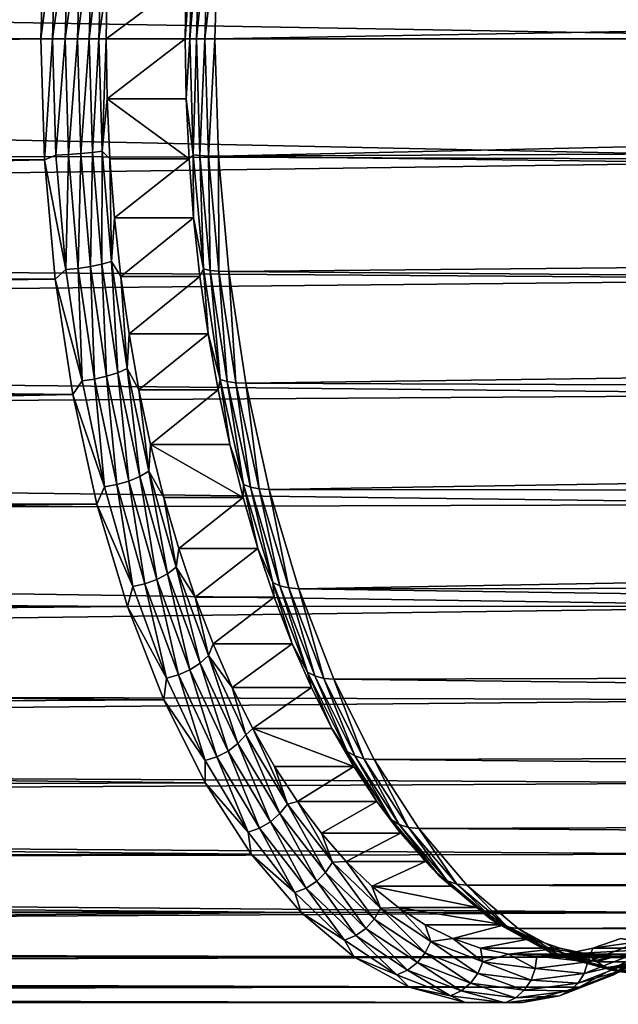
# Model space of a CAD drawing. Header units: metres. Extents: x -27 to 251, y -27 to 27.
# Tile 24 of 53: x 106 to 116, y -16 to 0. Entities that reach past the tile are written whole.
import ezdxf

# ---------------------------------------------------------------- set-up
doc = ezdxf.new("R2010")
doc.units = ezdxf.units.M
doc.layers.add('solid_10271033', color=7, linetype='CONTINUOUS')

msp = doc.modelspace()

# ---------------------------------------------------------------- linework, layer by layer
at = {"layer": 'solid_10271033'}
for points in [[(121.087669, 2.005327, 106.755226), (121.146904, 0, 106.643829), (26.447739, 1.663453, 56.389507)], [(106.183044, 2.005327, 134.786758), (26.471169, 1.23583, 92.492065), (26.5, 0, 92.561424)], [(106.12381, 0, 134.898148), (106.183044, 2.005327, 134.786758), (26.5, 0, 92.561424)], [(106.373283, 1.925327, 134.868271), (106.183044, 2.005327, 134.786758), (106.12381, 0, 134.898148)], [(106.373283, 1.925327, 134.868271), (106.12381, 0, 134.898148), (106.318611, 0, 134.9711)], [(106.373283, 1.925327, 134.868271), (106.318611, 0, 134.9711), (106.581078, 1.915706, 134.889008)], [(106.318611, 0, 134.9711), (106.52668, 0, 134.991333), (106.581078, 1.915706, 134.889008)], [(106.581078, 1.915706, 134.889008), (106.52668, 0, 134.991333), (106.78685, 1.900379, 134.855469)], [(106.52668, 0, 134.991333), (106.732887, 0, 134.956955), (106.78685, 1.900379, 134.855469)], [(106.78685, 1.900379, 134.855469), (106.732887, 0, 134.956955), (106.976547, 1.880394, 134.769913)], [(106.732887, 0, 134.956955), (106.923149, 0, 134.870346), (106.976547, 1.880394, 134.769913)], [(106.976547, 1.880394, 134.769913), (106.923149, 0, 134.870346), (107.137207, 1.857115, 134.638199)], [(106.923149, 0, 134.870346), (107.084473, 0, 134.737396), (107.137207, 1.857115, 134.638199)], [(107.137207, 1.857115, 134.638199), (107.084473, 0, 134.737396), (107.221031, 0.994368, 134.53862)], [(108.649185, 1.921017, 135.342133), (108.532959, 0.994128, 135.236206), (108.517677, 0, 135.264938)], [(108.592445, 0, 135.448837), (108.649185, 1.921017, 135.342133), (108.517677, 0, 135.264938)], [(108.759285, 1.932893, 135.507141), (108.649185, 1.921017, 135.342133), (108.592445, 0, 135.448837)], [(108.702187, 0, 135.614517), (108.759285, 1.932893, 135.507141), (108.592445, 0, 135.448837)], [(108.899834, 1.940205, 135.64743), (108.759285, 1.932893, 135.507141), (108.702187, 0, 135.614517)], [(108.842529, 0, 135.755203), (108.899834, 1.940205, 135.64743), (108.702187, 0, 135.614517)], [(108.842529, 0, 135.755203), (109.007385, 0, 135.865097), (109.064766, 1.942665, 135.757172)], [(108.842529, 0, 135.755203), (109.064766, 1.942665, 135.757172), (108.899834, 1.940205, 135.64743)], [(194.292755, 1.524277, 181.127014), (109.064766, 1.942665, 135.757172), (109.007385, 0, 135.865097)], [(121.146904, 0, 106.643829), (26.5, 0, 56.31918), (26.447739, 1.663453, 56.389507)], [(194.211838, 0, 181.169098), (194.292755, 1.524277, 181.127014), (109.007385, 0, 135.865097)], [(107.084473, 0, 134.737396), (107.20575, 0, 134.567368), (107.221031, 0.994368, 134.53862)], [(108.532959, 0.994128, 135.236206), (107.221031, 0.994368, 134.53862), (107.20575, 0, 134.567368)], [(108.517677, 0, 135.264938), (108.532959, 0.994128, 135.236206), (107.20575, 0, 134.567368)], [(106.12381, 0, 134.898148), (26.5, 0, 92.561424), (26.471218, -1.234748, 92.492195)], [(106.183044, -2.005327, 134.786758), (106.12381, 0, 134.898148), (26.471218, -1.234748, 92.492195)], [(106.318611, 0, 134.9711), (106.12381, 0, 134.898148), (106.183044, -2.005327, 134.786758)], [(107.137207, -1.857115, 134.638199), (107.20575, 0, 134.567368), (107.084473, 0, 134.737396)], [(107.137207, -1.857115, 134.638199), (107.221031, -0.994368, 134.53862), (107.20575, 0, 134.567368)], [(108.517677, 0, 135.264938), (107.20575, 0, 134.567368), (107.221031, -0.994368, 134.53862)], [(108.532959, -0.994127, 135.236206), (108.517677, 0, 135.264938), (107.221031, -0.994368, 134.53862)], [(108.592445, 0, 135.448837), (108.517677, 0, 135.264938), (108.532959, -0.994127, 135.236206)], [(108.649185, -1.921017, 135.342133), (108.592445, 0, 135.448837), (108.532959, -0.994127, 135.236206)], [(108.649185, -1.921017, 135.342133), (108.702187, 0, 135.614517), (108.592445, 0, 135.448837)], [(108.759285, -1.932893, 135.507141), (108.702187, 0, 135.614517), (108.649185, -1.921017, 135.342133)], [(108.759285, -1.932893, 135.507141), (108.842529, 0, 135.755203), (108.702187, 0, 135.614517)], [(108.899834, -1.940205, 135.64743), (108.842529, 0, 135.755203), (108.759285, -1.932893, 135.507141)], [(108.899834, -1.940205, 135.64743), (109.007385, 0, 135.865097), (108.842529, 0, 135.755203)], [(121.087669, -2.005327, 106.755226), (26.447735, -1.663533, 56.389515), (26.5, 0, 56.31918)], [(121.087669, -2.005327, 106.755226), (26.5, 0, 56.31918), (121.146904, 0, 106.643829)], [(106.373283, -1.925327, 134.868271), (106.318611, 0, 134.9711), (106.183044, -2.005327, 134.786758)], [(106.373283, -1.925327, 134.868271), (106.52668, 0, 134.991333), (106.318611, 0, 134.9711)], [(106.373283, -1.925327, 134.868271), (106.581078, -1.915706, 134.889008), (106.52668, 0, 134.991333)], [(106.581078, -1.915706, 134.889008), (106.732887, 0, 134.956955), (106.52668, 0, 134.991333)], [(106.581078, -1.915706, 134.889008), (106.78685, -1.900379, 134.855469), (106.732887, 0, 134.956955)], [(106.78685, -1.900379, 134.855469), (106.923149, 0, 134.870346), (106.732887, 0, 134.956955)], [(106.78685, -1.900379, 134.855469), (106.976547, -1.880394, 134.769913), (106.923149, 0, 134.870346)], [(106.976547, -1.880394, 134.769913), (107.084473, 0, 134.737396), (106.923149, 0, 134.870346)], [(106.976547, -1.880394, 134.769913), (107.137207, -1.857115, 134.638199), (107.084473, 0, 134.737396)], [(108.899834, -1.940205, 135.64743), (109.064766, -1.942665, 135.757172), (109.007385, 0, 135.865097)], [(109.064766, -1.942665, 135.757172), (194.211838, 0, 181.169098), (109.007385, 0, 135.865097)], [(194.292755, -1.524276, 181.127014), (194.211838, 0, 181.169098), (109.064766, -1.942665, 135.757172)], [(107.137207, -1.857115, 134.638199), (107.266808, -1.984258, 134.45253), (107.221031, -0.994368, 134.53862)], [(108.578728, -1.983998, 135.150116), (108.532959, -0.994127, 135.236206), (107.221031, -0.994368, 134.53862)], [(108.578728, -1.983998, 135.150116), (107.221031, -0.994368, 134.53862), (107.266808, -1.984258, 134.45253)], [(108.649185, -1.921017, 135.342133), (108.532959, -0.994127, 135.236206), (108.578728, -1.983998, 135.150116)], [(106.183044, -2.005327, 134.786758), (26.471218, -1.234748, 92.492195), (26.384214, -2.474508, 92.282036)], [(194.536865, -3.047079, 180.999313), (194.292755, -1.524276, 181.127014), (109.064766, -1.942665, 135.757172)], [(121.087669, -2.005327, 106.755226), (26.291506, -3.317636, 56.602165), (26.447735, -1.663533, 56.389515)], [(106.373283, -1.925327, 134.868271), (106.183044, -2.005327, 134.786758), (106.536514, -3.822579, 134.561279)], [(106.373283, -1.925327, 134.868271), (106.536514, -3.822579, 134.561279), (106.581078, -1.915706, 134.889008)], [(106.536514, -3.822579, 134.561279), (106.743492, -3.803476, 134.583557), (106.581078, -1.915706, 134.889008)], [(106.581078, -1.915706, 134.889008), (106.743492, -3.803476, 134.583557), (106.78685, -1.900379, 134.855469)], [(106.743492, -3.803476, 134.583557), (106.947968, -3.773046, 134.55246), (106.78685, -1.900379, 134.855469)], [(106.78685, -1.900379, 134.855469), (106.947968, -3.773046, 134.55246), (106.976547, -1.880394, 134.769913)], [(106.947968, -3.773046, 134.55246), (107.135963, -3.733368, 134.470093), (106.976547, -1.880394, 134.769913)], [(106.976547, -1.880394, 134.769913), (107.135963, -3.733368, 134.470093), (107.137207, -1.857115, 134.638199)], [(107.135963, -3.733368, 134.470093), (107.294655, -3.68715, 134.342102), (107.137207, -1.857115, 134.638199)], [(107.137207, -1.857115, 134.638199), (107.294655, -3.68715, 134.342102), (107.266808, -1.984258, 134.45253)], [(108.649185, -1.921017, 135.342133), (108.578728, -1.983998, 135.150116), (108.654793, -2.965373, 135.007065)], [(108.818512, -3.811739, 135.023666), (108.649185, -1.921017, 135.342133), (108.654793, -2.965373, 135.007065)], [(108.759285, -1.932893, 135.507141), (108.649185, -1.921017, 135.342133), (108.818512, -3.811739, 135.023666)], [(108.929657, -3.835303, 135.186707), (108.759285, -1.932893, 135.507141), (108.818512, -3.811739, 135.023666)], [(108.899834, -1.940205, 135.64743), (108.759285, -1.932893, 135.507141), (108.929657, -3.835303, 135.186707)], [(109.070854, -3.849812, 135.32579), (109.064766, -1.942665, 135.757172), (108.899834, -1.940205, 135.64743)], [(109.070854, -3.849812, 135.32579), (108.899834, -1.940205, 135.64743), (108.929657, -3.835303, 135.186707)], [(194.536865, -3.047079, 180.999313), (109.064766, -1.942665, 135.757172), (109.236, -3.854692, 135.435135)], [(109.070854, -3.849812, 135.32579), (109.236, -3.854692, 135.435135), (109.064766, -1.942665, 135.757172)], [(106.183044, -2.005327, 134.786758), (26.384214, -2.474508, 92.282036), (26.237692, -3.719343, 91.925957)], [(106.359795, -3.979029, 134.45433), (106.183044, -2.005327, 134.786758), (26.237692, -3.719343, 91.925957)], [(121.087669, -2.005327, 106.755226), (120.910912, -3.97903, 107.087654), (26.291506, -3.317636, 56.602165)], [(106.536514, -3.822579, 134.561279), (106.183044, -2.005327, 134.786758), (106.359795, -3.979029, 134.45433)], [(108.578728, -1.983998, 135.150116), (107.266808, -1.984258, 134.45253), (107.342857, -2.965361, 134.309494)], [(107.294655, -3.68715, 134.342102), (107.342857, -2.965361, 134.309494), (107.266808, -1.984258, 134.45253)], [(108.654793, -2.965373, 135.007065), (108.578728, -1.983998, 135.150116), (107.342857, -2.965361, 134.309494)], [(107.294655, -3.68715, 134.342102), (107.448875, -3.933838, 134.110123), (107.342857, -2.965361, 134.309494)], [(108.654793, -2.965373, 135.007065), (107.342857, -2.965361, 134.309494), (107.448875, -3.933838, 134.110123)], [(108.760834, -3.934049, 134.807632), (108.654793, -2.965373, 135.007065), (107.448875, -3.933838, 134.110123)], [(108.818512, -3.811739, 135.023666), (108.654793, -2.965373, 135.007065), (108.760834, -3.934049, 134.807632)], [(194.948212, -4.566212, 180.781479), (194.536865, -3.047079, 180.999313), (109.236, -3.854692, 135.435135)], [(120.910912, -3.97903, 107.087654), (26.035982, -4.937374, 56.956783), (26.291506, -3.317636, 56.602165)], [(106.359795, -3.979029, 134.45433), (26.237692, -3.719343, 91.925957), (26.02866, -4.975832, 91.412605)], [(106.947968, -3.773046, 134.55246), (107.213875, -5.590694, 134.052353), (107.135963, -3.733368, 134.470093)], [(107.135963, -3.733368, 134.470093), (107.399078, -5.5319, 133.97525), (107.294655, -3.68715, 134.342102)], [(107.213875, -5.590694, 134.052353), (107.399078, -5.5319, 133.97525), (107.135963, -3.733368, 134.470093)], [(107.294655, -3.68715, 134.342102), (107.554512, -5.463417, 133.853378), (107.448875, -3.933838, 134.110123)], [(107.399078, -5.5319, 133.97525), (107.554512, -5.463417, 133.853378), (107.294655, -3.68715, 134.342102)], [(106.536514, -3.822579, 134.561279), (106.359795, -3.979029, 134.45433), (106.805916, -5.664089, 134.054611)], [(106.536514, -3.822579, 134.561279), (106.805916, -5.664089, 134.054611), (106.743492, -3.803476, 134.583557)], [(106.743492, -3.803476, 134.583557), (107.011551, -5.635783, 134.079422), (106.947968, -3.773046, 134.55246)], [(106.805916, -5.664089, 134.054611), (107.011551, -5.635783, 134.079422), (106.743492, -3.803476, 134.583557)], [(107.011551, -5.635783, 134.079422), (107.213875, -5.590694, 134.052353), (106.947968, -3.773046, 134.55246)], [(108.818512, -3.811739, 135.023666), (108.760834, -3.934049, 134.807632), (108.896385, -4.88588, 134.552704)], [(109.097755, -5.642347, 134.498489), (108.818512, -3.811739, 135.023666), (108.896385, -4.88588, 134.552704)], [(108.929657, -3.835303, 135.186707), (108.818512, -3.811739, 135.023666), (109.097755, -5.642347, 134.498489)], [(109.210625, -5.677228, 134.658295), (108.929657, -3.835303, 135.186707), (109.097755, -5.642347, 134.498489)], [(109.070854, -3.849812, 135.32579), (108.929657, -3.835303, 135.186707), (109.210625, -5.677228, 134.658295)], [(109.352882, -5.698705, 134.795364), (109.236, -3.854692, 135.435135), (109.070854, -3.849812, 135.32579)], [(109.352882, -5.698705, 134.795364), (109.070854, -3.849812, 135.32579), (109.210625, -5.677228, 134.658295)], [(194.948212, -4.566212, 180.781479), (109.236, -3.854692, 135.435135), (109.518394, -5.705928, 134.904037)], [(109.352882, -5.698705, 134.795364), (109.518394, -5.705928, 134.904037), (109.236, -3.854692, 135.435135)], [(106.651299, -5.88998, 133.906097), (106.359795, -3.979029, 134.45433), (26.02866, -4.975832, 91.412605)], [(120.910912, -3.97903, 107.087654), (120.619415, -5.88998, 107.63588), (26.035982, -4.937374, 56.956783)], [(106.805916, -5.664089, 134.054611), (106.359795, -3.979029, 134.45433), (106.651299, -5.88998, 133.906097)], [(107.554512, -5.463417, 133.853378), (107.584412, -4.885643, 133.855194), (107.448875, -3.933838, 134.110123)], [(108.760834, -3.934049, 134.807632), (107.448875, -3.933838, 134.110123), (107.584412, -4.885643, 133.855194)], [(108.896385, -4.88588, 134.552704), (108.760834, -3.934049, 134.807632), (107.584412, -4.885643, 133.855194)], [(195.532303, -6.075809, 180.46611), (194.948212, -4.566212, 180.781479), (109.518394, -5.705928, 134.904037)], [(107.554512, -5.463417, 133.853378), (107.748924, -5.816706, 133.545807), (107.584412, -4.885643, 133.855194)], [(108.896385, -4.88588, 134.552704), (107.584412, -4.885643, 133.855194), (107.748924, -5.816706, 133.545807)], [(109.060875, -5.816788, 134.243332), (108.896385, -4.88588, 134.552704), (107.748924, -5.816706, 133.545807)], [(109.097755, -5.642347, 134.498489), (108.896385, -4.88588, 134.552704), (109.060875, -5.816788, 134.243332)], [(120.619415, -5.88998, 107.63588), (25.689272, -6.504713, 57.453327), (26.035982, -4.937374, 56.956783)], [(106.651299, -5.88998, 133.906097), (26.02866, -4.975832, 91.412605), (25.751722, -6.252901, 90.722176)], [(107.213875, -5.590694, 134.052353), (107.580704, -7.326817, 133.362442), (107.399078, -5.5319, 133.97525)], [(107.399078, -5.5319, 133.97525), (107.762047, -7.249765, 133.292603), (107.554512, -5.463417, 133.853378)], [(107.580704, -7.326817, 133.362442), (107.762047, -7.249765, 133.292603), (107.399078, -5.5319, 133.97525)], [(107.554512, -5.463417, 133.853378), (107.912987, -7.160015, 133.179184), (107.748924, -5.816706, 133.545807)], [(107.762047, -7.249765, 133.292603), (107.912987, -7.160015, 133.179184), (107.554512, -5.463417, 133.853378)], [(106.805916, -5.664089, 134.054611), (106.651299, -5.88998, 133.906097), (107.177559, -7.423003, 133.355652)], [(106.805916, -5.664089, 134.054611), (107.177559, -7.423003, 133.355652), (107.011551, -5.635783, 134.079422)], [(107.011551, -5.635783, 134.079422), (107.381332, -7.385908, 133.383957), (107.213875, -5.590694, 134.052353)], [(107.177559, -7.423003, 133.355652), (107.381332, -7.385908, 133.383957), (107.011551, -5.635783, 134.079422)], [(107.381332, -7.385908, 133.383957), (107.580704, -7.326817, 133.362442), (107.213875, -5.590694, 134.052353)], [(109.097755, -5.642347, 134.498489), (109.060875, -5.816788, 134.243332), (109.253593, -6.722787, 133.88089)], [(109.482506, -7.383973, 133.774872), (109.097755, -5.642347, 134.498489), (109.253593, -6.722787, 133.88089)], [(109.210625, -5.677228, 134.658295), (109.097755, -5.642347, 134.498489), (109.482506, -7.383973, 133.774872)], [(109.597755, -7.42962, 133.930191), (109.210625, -5.677228, 134.658295), (109.482506, -7.383973, 133.774872)], [(109.352882, -5.698705, 134.795364), (109.210625, -5.677228, 134.658295), (109.597755, -7.42962, 133.930191)], [(109.741478, -7.457726, 134.064514), (109.518394, -5.705928, 134.904037), (109.352882, -5.698705, 134.795364)], [(109.741478, -7.457726, 134.064514), (109.352882, -5.698705, 134.795364), (109.597755, -7.42962, 133.930191)], [(195.532303, -6.075809, 180.46611), (109.518394, -5.705928, 134.904037), (109.907478, -7.46718, 134.172272)], [(109.741478, -7.457726, 134.064514), (109.907478, -7.46718, 134.172272), (109.518394, -5.705928, 134.904037)], [(107.912987, -7.160015, 133.179184), (107.941711, -6.723023, 133.183212), (107.748924, -5.816706, 133.545807)], [(109.060875, -5.816788, 134.243332), (107.748924, -5.816706, 133.545807), (107.941711, -6.723023, 133.183212)], [(109.253593, -6.722787, 133.88089), (109.060875, -5.816788, 134.243332), (107.941711, -6.723023, 133.183212)], [(106.651299, -5.88998, 133.906097), (25.751722, -6.252901, 90.722176), (25.40163, -7.550313, 89.832344)], [(107.052933, -7.708042, 133.150726), (106.651299, -5.88998, 133.906097), (25.40163, -7.550313, 89.832344)], [(120.619415, -5.88998, 107.63588), (120.217773, -7.708042, 108.391258), (25.689272, -6.504713, 57.453327)], [(107.177559, -7.423003, 133.355652), (106.651299, -5.88998, 133.906097), (107.052933, -7.708042, 133.150726)], [(196.29335, -7.563751, 180.043533), (195.532303, -6.075809, 180.46611), (109.907478, -7.46718, 134.172272)], [(120.217773, -7.708042, 108.391258), (25.264139, -7.99833, 58.088806), (25.689272, -6.504713, 57.453327)], [(107.912987, -7.160015, 133.179184), (108.161842, -7.60022, 132.769211), (107.941711, -6.723023, 133.183212)], [(109.473717, -7.599999, 133.466888), (109.253593, -6.722787, 133.88089), (107.941711, -6.723023, 133.183212)], [(109.473717, -7.599999, 133.466888), (107.941711, -6.723023, 133.183212), (108.161842, -7.60022, 132.769211)], [(109.482506, -7.383973, 133.774872), (109.253593, -6.722787, 133.88089), (109.473717, -7.599999, 133.466888)], [(107.762047, -7.249765, 133.292603), (108.219582, -8.861913, 132.432098), (107.912987, -7.160015, 133.179184)], [(107.912987, -7.160015, 133.179184), (108.364861, -8.752204, 132.32933), (108.161842, -7.60022, 132.769211)], [(108.219582, -8.861913, 132.432098), (108.364861, -8.752204, 132.32933), (107.912987, -7.160015, 133.179184)], [(107.381332, -7.385908, 133.383957), (107.847466, -9.028329, 132.507294), (107.580704, -7.326817, 133.362442)], [(107.580704, -7.326817, 133.362442), (108.043098, -8.956098, 132.492798), (107.762047, -7.249765, 133.292603)], [(107.847466, -9.028329, 132.507294), (108.043098, -8.956098, 132.492798), (107.580704, -7.326817, 133.362442)], [(108.043098, -8.956098, 132.492798), (108.219582, -8.861913, 132.432098), (107.762047, -7.249765, 133.292603)], [(107.177559, -7.423003, 133.355652), (107.052933, -7.708042, 133.150726), (107.646027, -9.073674, 132.474594)], [(107.177559, -7.423003, 133.355652), (107.646027, -9.073674, 132.474594), (107.381332, -7.385908, 133.383957)], [(107.646027, -9.073674, 132.474594), (107.847466, -9.028329, 132.507294), (107.381332, -7.385908, 133.383957)], [(109.482506, -7.383973, 133.774872), (109.473717, -7.599999, 133.466888), (109.720306, -8.444667, 133.003128)], [(109.966705, -9.009149, 132.864243), (109.482506, -7.383973, 133.774872), (109.720306, -8.444667, 133.003128)], [(109.597755, -7.42962, 133.930191), (109.482506, -7.383973, 133.774872), (109.966705, -9.009149, 132.864243)], [(110.084946, -9.064842, 133.013931), (109.597755, -7.42962, 133.930191), (109.966705, -9.009149, 132.864243)], [(109.741478, -7.457726, 134.064514), (109.597755, -7.42962, 133.930191), (110.084946, -9.064842, 133.013931)], [(110.230515, -9.099134, 133.144775), (109.907478, -7.46718, 134.172272), (109.741478, -7.457726, 134.064514)], [(110.230515, -9.099134, 133.144775), (109.741478, -7.457726, 134.064514), (110.084946, -9.064842, 133.013931)], [(196.29335, -7.563751, 180.043533), (109.907478, -7.46718, 134.172272), (110.397133, -9.110671, 133.251358)], [(110.230515, -9.099134, 133.144775), (110.397133, -9.110671, 133.251358), (109.907478, -7.46718, 134.172272)], [(107.052933, -7.708042, 133.150726), (25.40163, -7.550313, 89.832344), (24.976572, -8.855556, 88.722031)], [(109.473717, -7.599999, 133.466888), (108.161842, -7.60022, 132.769211), (108.408371, -8.444653, 132.305573)], [(108.364861, -8.752204, 132.32933), (108.408371, -8.444653, 132.305573), (108.161842, -7.60022, 132.769211)], [(109.720306, -8.444667, 133.003128), (109.473717, -7.599999, 133.466888), (108.408371, -8.444653, 132.305573)], [(197.231201, -9.011549, 179.502365), (196.29335, -7.563751, 180.043533), (110.397133, -9.110671, 133.251358)], [(107.55838, -9.404544, 132.200119), (107.052933, -7.708042, 133.150726), (24.976572, -8.855556, 88.722031)], [(120.217773, -7.708042, 108.391258), (119.712326, -9.404544, 109.341866), (25.264139, -7.99833, 58.088806)], [(107.646027, -9.073674, 132.474594), (107.052933, -7.708042, 133.150726), (107.55838, -9.404544, 132.200119)], [(119.712326, -9.404544, 109.341866), (24.777775, -9.397441, 58.858669), (25.264139, -7.99833, 58.088806)], [(108.364861, -8.752204, 132.32933), (108.680305, -9.253, 131.794128), (108.408371, -8.444653, 132.305573)], [(109.720306, -8.444667, 133.003128), (108.408371, -8.444653, 132.305573), (108.680305, -9.253, 131.794128)], [(109.992302, -9.253173, 132.491577), (109.720306, -8.444667, 133.003128), (108.680305, -9.253, 131.794128)], [(109.966705, -9.009149, 132.864243), (109.720306, -8.444667, 133.003128), (109.992302, -9.253173, 132.491577)], [(108.219582, -8.861913, 132.432098), (108.765015, -10.344833, 131.406296), (108.364861, -8.752204, 132.32933)], [(108.364861, -8.752204, 132.32933), (108.903534, -10.216766, 131.316223), (108.680305, -9.253, 131.794128)], [(108.765015, -10.344833, 131.406296), (108.903534, -10.216766, 131.316223), (108.364861, -8.752204, 132.32933)], [(107.55838, -9.404544, 132.200119), (24.976572, -8.855556, 88.722031), (24.476044, -10.157423, 87.365326)], [(107.847466, -9.028329, 132.507294), (108.403137, -10.539098, 131.462234), (108.043098, -8.956098, 132.492798)], [(108.043098, -8.956098, 132.492798), (108.59433, -10.45478, 131.4561), (108.219582, -8.861913, 132.432098)], [(108.403137, -10.539098, 131.462234), (108.59433, -10.45478, 131.4561), (108.043098, -8.956098, 132.492798)], [(108.59433, -10.45478, 131.4561), (108.765015, -10.344833, 131.406296), (108.219582, -8.861913, 132.432098)], [(107.646027, -9.073674, 132.474594), (107.55838, -9.404544, 132.200119), (108.204491, -10.59203, 131.424271)], [(107.646027, -9.073674, 132.474594), (108.204491, -10.59203, 131.424271), (107.847466, -9.028329, 132.507294)], [(108.204491, -10.59203, 131.424271), (108.403137, -10.539098, 131.462234), (107.847466, -9.028329, 132.507294)], [(109.966705, -9.009149, 132.864243), (109.992302, -9.253173, 132.491577), (110.288544, -10.022056, 131.934433)], [(110.542709, -10.492244, 131.78093), (109.966705, -9.009149, 132.864243), (110.288544, -10.022056, 131.934433)], [(110.084946, -9.064842, 133.013931), (109.966705, -9.009149, 132.864243), (110.542709, -10.492244, 131.78093)], [(110.664513, -10.557107, 131.92392), (110.084946, -9.064842, 133.013931), (110.542709, -10.492244, 131.78093)], [(110.230515, -9.099134, 133.144775), (110.084946, -9.064842, 133.013931), (110.664513, -10.557107, 131.92392)], [(110.812271, -10.597044, 132.050644), (110.397133, -9.110671, 133.251358), (110.230515, -9.099134, 133.144775)], [(110.812271, -10.597044, 132.050644), (110.230515, -9.099134, 133.144775), (110.664513, -10.557107, 131.92392)], [(198.333801, -10.389866, 178.832535), (197.231201, -9.011549, 179.502365), (110.397133, -9.110671, 133.251358)], [(198.333801, -10.389866, 178.832535), (110.397133, -9.110671, 133.251358), (110.97963, -10.61048, 132.155838)], [(110.812271, -10.597044, 132.050644), (110.97963, -10.61048, 132.155838), (110.397133, -9.110671, 133.251358)], [(108.903534, -10.216766, 131.316223), (108.976517, -10.021823, 131.237045), (108.680305, -9.253, 131.794128)], [(109.992302, -9.253173, 132.491577), (108.680305, -9.253, 131.794128), (108.976517, -10.021823, 131.237045)], [(110.288544, -10.022056, 131.934433), (109.992302, -9.253173, 132.491577), (108.976517, -10.021823, 131.237045)], [(119.712326, -9.404544, 109.341866), (24.250547, -10.684613, 59.755753), (24.777775, -9.397441, 58.858669)], [(119.712326, -9.404544, 109.341866), (119.111046, -10.952733, 110.472717), (24.250547, -10.684613, 59.755753)], [(108.159668, -10.952733, 131.06926), (107.55838, -9.404544, 132.200119), (24.476044, -10.157423, 87.365326)], [(108.204491, -10.59203, 131.424271), (107.55838, -9.404544, 132.200119), (108.159668, -10.952733, 131.06926)], [(108.903534, -10.216766, 131.316223), (109.295822, -10.748022, 130.636505), (108.976517, -10.021823, 131.237045)], [(110.288544, -10.022056, 131.934433), (108.976517, -10.021823, 131.237045), (109.295822, -10.748022, 130.636505)], [(110.607758, -10.748022, 131.334076), (110.288544, -10.022056, 131.934433), (109.295822, -10.748022, 130.636505)], [(110.542709, -10.492244, 131.78093), (110.288544, -10.022056, 131.934433), (110.607758, -10.748022, 131.334076)], [(108.159668, -10.952733, 131.06926), (24.476044, -10.157423, 87.365326), (23.910358, -11.425618, 85.749794)], [(108.765015, -10.344833, 131.406296), (109.390381, -11.676903, 130.230148), (108.903534, -10.216766, 131.316223)], [(108.903534, -10.216766, 131.316223), (109.521164, -11.532346, 130.154633), (109.295822, -10.748022, 130.636505)], [(109.390381, -11.676903, 130.230148), (109.521164, -11.532346, 130.154633), (108.903534, -10.216766, 131.316223)], [(108.59433, -10.45478, 131.4561), (109.226341, -11.801006, 130.267441), (108.765015, -10.344833, 131.406296)], [(109.226341, -11.801006, 130.267441), (109.390381, -11.676903, 130.230148), (108.765015, -10.344833, 131.406296)], [(199.567413, -11.657471, 178.03096), (198.333801, -10.389866, 178.832535), (110.97963, -10.61048, 132.155838)], [(108.204491, -10.59203, 131.424271), (108.159668, -10.952733, 131.06926), (108.844803, -11.95593, 130.220016)], [(108.204491, -10.59203, 131.424271), (108.844803, -11.95593, 130.220016), (108.403137, -10.539098, 131.462234)], [(108.403137, -10.539098, 131.462234), (109.040245, -11.896182, 130.263992), (108.59433, -10.45478, 131.4561)], [(108.844803, -11.95593, 130.220016), (109.040245, -11.896182, 130.263992), (108.403137, -10.539098, 131.462234)], [(109.040245, -11.896182, 130.263992), (109.226341, -11.801006, 130.267441), (108.59433, -10.45478, 131.4561)], [(110.542709, -10.492244, 131.78093), (110.607758, -10.748022, 131.334076), (110.948578, -11.427964, 130.693085)], [(111.201439, -11.809871, 130.542038), (110.542709, -10.492244, 131.78093), (110.948578, -11.427964, 130.693085)], [(110.664513, -10.557107, 131.92392), (110.542709, -10.492244, 131.78093), (111.201439, -11.809871, 130.542038)], [(111.327316, -11.882879, 130.677368), (110.664513, -10.557107, 131.92392), (111.201439, -11.809871, 130.542038)], [(110.812271, -10.597044, 132.050644), (110.664513, -10.557107, 131.92392), (111.327316, -11.882879, 130.677368)], [(111.477585, -11.927833, 130.799393), (110.97963, -10.61048, 132.155838), (110.812271, -10.597044, 132.050644)], [(111.477585, -11.927833, 130.799393), (110.812271, -10.597044, 132.050644), (111.327316, -11.882879, 130.677368)], [(119.111046, -10.952733, 110.472717), (23.710447, -11.834891, 60.762318), (24.250547, -10.684613, 59.755753)], [(109.521164, -11.532346, 130.154633), (109.636749, -11.428168, 129.995316), (109.295822, -10.748022, 130.636505)], [(110.607758, -10.748022, 131.334076), (109.295822, -10.748022, 130.636505), (109.636749, -11.428168, 129.995316)], [(110.948578, -11.427964, 130.693085), (110.607758, -10.748022, 131.334076), (109.636749, -11.428168, 129.995316)], [(199.567413, -11.657471, 178.03096), (110.97963, -10.61048, 132.155838), (111.645782, -11.942955, 130.902985)], [(111.477585, -11.927833, 130.799393), (111.645782, -11.942955, 130.902985), (110.97963, -10.61048, 132.155838)], [(119.111046, -10.952733, 110.472717), (118.423409, -12.328194, 111.765976), (23.710447, -11.834891, 60.762318)], [(108.847305, -12.328194, 129.776001), (108.159668, -10.952733, 131.06926), (23.910358, -11.425618, 85.749794)], [(108.844803, -11.95593, 130.220016), (108.159668, -10.952733, 131.06926), (108.847305, -12.328194, 129.776001)], [(108.847305, -12.328194, 129.776001), (23.910358, -11.425618, 85.749794), (23.301634, -12.62077, 83.877548)], [(109.390381, -11.676903, 130.230148), (110.086571, -12.838697, 128.920807), (109.521164, -11.532346, 130.154633)], [(109.521164, -11.532346, 130.154633), (110.208733, -12.679757, 128.861511), (109.636749, -11.428168, 129.995316)], [(110.086571, -12.838697, 128.920807), (110.208733, -12.679757, 128.861511), (109.521164, -11.532346, 130.154633)], [(111.309547, -12.058969, 130.014206), (110.948578, -11.427964, 130.693085), (109.636749, -11.428168, 129.995316)], [(110.208733, -12.679757, 128.861511), (109.997696, -12.059102, 129.316483), (109.636749, -11.428168, 129.995316)], [(111.309547, -12.058969, 130.014206), (109.636749, -11.428168, 129.995316), (109.997696, -12.059102, 129.316483)], [(111.201439, -11.809871, 130.542038), (110.948578, -11.427964, 130.693085), (111.309547, -12.058969, 130.014206)], [(109.226341, -11.801006, 130.267441), (109.929932, -12.975148, 128.944183), (109.390381, -11.676903, 130.230148)], [(109.929932, -12.975148, 128.944183), (110.086571, -12.838697, 128.920807), (109.390381, -11.676903, 130.230148)], [(200.871063, -12.767589, 177.108261), (199.567413, -11.657471, 178.03096), (111.645782, -11.942955, 130.902985)], [(118.423409, -12.328194, 111.765976), (23.179749, -12.843258, 61.867973), (23.710447, -11.834891, 60.762318)], [(108.844803, -11.95593, 130.220016), (109.557625, -13.145486, 128.879395), (109.040245, -11.896182, 130.263992)], [(109.040245, -11.896182, 130.263992), (109.749512, -13.079793, 128.930069), (109.226341, -11.801006, 130.267441)], [(109.557625, -13.145486, 128.879395), (109.749512, -13.079793, 128.930069), (109.040245, -11.896182, 130.263992)], [(109.749512, -13.079793, 128.930069), (109.929932, -12.975148, 128.944183), (109.226341, -11.801006, 130.267441)], [(111.201439, -11.809871, 130.542038), (111.309547, -12.058969, 130.014206), (111.689117, -12.638337, 129.300339)], [(111.932503, -12.941249, 129.167099), (111.201439, -11.809871, 130.542038), (111.689117, -12.638337, 129.300339)], [(111.327316, -11.882879, 130.677368), (111.201439, -11.809871, 130.542038), (111.932503, -12.941249, 129.167099)], [(112.062897, -13.021252, 129.29393), (111.327316, -11.882879, 130.677368), (111.932503, -12.941249, 129.167099)], [(111.477585, -11.927833, 130.799393), (111.327316, -11.882879, 130.677368), (112.062897, -13.021252, 129.29393)], [(108.844803, -11.95593, 130.220016), (108.847305, -12.328194, 129.776001), (109.557625, -13.145486, 128.879395)], [(111.309547, -12.058969, 130.014206), (109.997696, -12.059102, 129.316483), (110.37719, -12.638347, 128.602753)], [(110.208733, -12.679757, 128.861511), (110.37719, -12.638347, 128.602753), (109.997696, -12.059102, 129.316483)], [(111.689117, -12.638337, 129.300339), (111.309547, -12.058969, 130.014206), (110.37719, -12.638347, 128.602753)], [(112.21595, -13.070511, 129.410721), (111.645782, -11.942955, 130.902985), (111.477585, -11.927833, 130.799393)], [(112.21595, -13.070511, 129.410721), (111.477585, -11.927833, 130.799393), (112.062897, -13.021252, 129.29393)], [(200.871063, -12.767589, 177.108261), (111.645782, -11.942955, 130.902985), (112.385086, -13.087083, 129.512558)], [(112.21595, -13.070511, 129.410721), (112.385086, -13.087083, 129.512558), (111.645782, -11.942955, 130.902985)], [(118.423409, -12.328194, 111.765976), (117.660255, -13.509231, 113.201256), (23.179749, -12.843258, 61.867973)], [(109.610458, -13.509232, 128.340729), (108.847305, -12.328194, 129.776001), (23.301634, -12.62077, 83.877548)], [(109.557625, -13.145486, 128.879395), (108.847305, -12.328194, 129.776001), (109.610458, -13.509232, 128.340729)], [(109.610458, -13.509232, 128.340729), (23.301634, -12.62077, 83.877548), (22.698492, -13.675836, 81.823265)], [(110.086571, -12.838697, 128.920807), (110.84343, -13.813274, 127.49736), (110.208733, -12.679757, 128.861511)], [(110.208733, -12.679757, 128.861511), (110.956223, -13.642269, 127.455688), (110.37719, -12.638347, 128.602753)], [(110.84343, -13.813274, 127.49736), (110.956223, -13.642269, 127.455688), (110.208733, -12.679757, 128.861511)], [(111.689117, -12.638337, 129.300339), (110.37719, -12.638347, 128.602753), (110.773628, -13.163458, 127.857162)], [(110.956223, -13.642269, 127.455688), (110.773628, -13.163458, 127.857162), (110.37719, -12.638347, 128.602753)], [(112.085663, -13.163585, 128.554535), (111.689117, -12.638337, 129.300339), (110.773628, -13.163458, 127.857162)], [(111.932503, -12.941249, 129.167099), (111.689117, -12.638337, 129.300339), (112.085663, -13.163585, 128.554535)], [(117.660255, -13.509231, 113.201256), (22.681908, -13.703322, 63.055813), (23.179749, -12.843258, 61.867973)], [(109.929932, -12.975148, 128.944183), (110.694832, -13.960083, 127.505623), (110.086571, -12.838697, 128.920807)], [(110.694832, -13.960083, 127.505623), (110.84343, -13.813274, 127.49736), (110.086571, -12.838697, 128.920807)], [(202.166473, -13.683422, 176.089996), (200.871063, -12.767589, 177.108261), (112.385086, -13.087083, 129.512558)], [(109.749512, -13.079793, 128.930069), (110.520584, -14.072671, 127.479897), (109.929932, -12.975148, 128.944183)], [(110.520584, -14.072671, 127.479897), (110.694832, -13.960083, 127.505623), (109.929932, -12.975148, 128.944183)], [(111.932503, -12.941249, 129.167099), (112.085663, -13.163585, 128.554535), (112.49749, -13.632464, 127.780006)], [(112.724373, -13.868536, 127.677811), (111.932503, -12.941249, 129.167099), (112.49749, -13.632464, 127.780006)], [(112.062897, -13.021252, 129.29393), (111.932503, -12.941249, 129.167099), (112.724373, -13.868536, 127.677811)], [(112.859665, -13.954271, 127.795433), (112.062897, -13.021252, 129.29393), (112.724373, -13.868536, 127.677811)], [(112.21595, -13.070511, 129.410721), (112.062897, -13.021252, 129.29393), (112.859665, -13.954271, 127.795433)], [(109.557625, -13.145486, 128.879395), (110.332573, -14.143351, 127.421936), (109.749512, -13.079793, 128.930069)], [(109.557625, -13.145486, 128.879395), (109.610458, -13.509232, 128.340729), (110.332573, -14.143351, 127.421936)], [(110.332573, -14.143351, 127.421936), (110.520584, -14.072671, 127.479897), (109.749512, -13.079793, 128.930069)], [(110.956223, -13.642269, 127.455688), (111.185448, -13.632348, 127.082642), (110.773628, -13.163458, 127.857162)], [(112.085663, -13.163585, 128.554535), (110.773628, -13.163458, 127.857162), (111.185448, -13.632348, 127.082642)], [(112.49749, -13.632464, 127.780006), (112.085663, -13.163585, 128.554535), (111.185448, -13.632348, 127.082642)], [(113.015732, -14.00706, 127.906548), (112.385086, -13.087083, 129.512558), (112.21595, -13.070511, 129.410721)], [(113.015732, -14.00706, 127.906548), (112.21595, -13.070511, 129.410721), (112.859665, -13.954271, 127.795433)], [(202.166473, -13.683422, 176.089996), (112.385086, -13.087083, 129.512558), (113.185883, -14.024819, 128.006485)], [(113.015732, -14.00706, 127.906548), (113.185883, -14.024819, 128.006485), (112.385086, -13.087083, 129.512558)], [(117.660255, -13.509231, 113.201256), (116.833626, -14.477223, 114.75592), (22.681908, -13.703322, 63.055813)], [(110.437088, -14.477224, 126.786057), (109.610458, -13.509232, 128.340729), (22.698492, -13.675836, 81.823265)], [(110.332573, -14.143351, 127.421936), (109.610458, -13.509232, 128.340729), (110.437088, -14.477224, 126.786057)], [(110.437088, -14.477224, 126.786057), (22.698492, -13.675836, 81.823265), (22.152359, -14.543829, 79.67968)], [(116.833626, -14.477223, 114.75592), (22.23373, -14.419127, 64.317787), (22.681908, -13.703322, 63.055813)], [(110.84343, -13.813274, 127.49736), (111.649918, -14.586422, 125.980576), (110.956223, -13.642269, 127.455688)], [(110.956223, -13.642269, 127.455688), (111.752724, -14.405846, 125.95768), (111.185448, -13.632348, 127.082642)], [(111.649918, -14.586422, 125.980576), (111.752724, -14.405846, 125.95768), (110.956223, -13.642269, 127.455688)], [(111.752724, -14.405846, 125.95768), (111.610931, -14.043001, 126.282417), (111.185448, -13.632348, 127.082642)], [(112.49749, -13.632464, 127.780006), (111.185448, -13.632348, 127.082642), (111.610931, -14.043001, 126.282417)], [(112.922829, -14.042968, 126.980057), (112.49749, -13.632464, 127.780006), (111.610931, -14.043001, 126.282417)], [(112.724373, -13.868536, 127.677811), (112.49749, -13.632464, 127.780006), (112.922829, -14.042968, 126.980057)], [(203.380905, -14.391248, 175.009979), (202.166473, -13.683422, 176.089996), (113.185883, -14.024819, 128.006485)], [(110.694832, -13.960083, 127.505623), (111.509895, -14.741448, 125.972717), (110.84343, -13.813274, 127.49736)], [(111.509895, -14.741448, 125.972717), (111.649918, -14.586422, 125.980576), (110.84343, -13.813274, 127.49736)], [(112.724373, -13.868536, 127.677811), (112.922829, -14.042968, 126.980057), (113.359863, -14.393337, 126.158112)], [(113.564568, -14.577108, 126.097641), (112.724373, -13.868536, 127.677811), (113.359863, -14.393337, 126.158112)], [(112.859665, -13.954271, 127.795433), (112.724373, -13.868536, 127.677811), (113.564568, -14.577108, 126.097641)], [(110.520584, -14.072671, 127.479897), (111.342216, -14.860338, 125.934624), (110.694832, -13.960083, 127.505623)], [(111.342216, -14.860338, 125.934624), (111.509895, -14.741448, 125.972717), (110.694832, -13.960083, 127.505623)], [(113.705048, -14.667223, 126.205505), (112.859665, -13.954271, 127.795433), (113.564568, -14.577108, 126.097641)], [(113.015732, -14.00706, 127.906548), (112.859665, -13.954271, 127.795433), (113.705048, -14.667223, 126.205505)], [(113.864311, -14.72271, 126.3106), (113.185883, -14.024819, 128.006485), (113.015732, -14.00706, 127.906548)], [(113.864311, -14.72271, 126.3106), (113.015732, -14.00706, 127.906548), (113.705048, -14.667223, 126.205505)], [(203.380905, -14.391248, 175.009979), (113.185883, -14.024819, 128.006485), (114.035538, -14.741376, 126.408516)], [(113.864311, -14.72271, 126.3106), (114.035538, -14.741376, 126.408516), (113.185883, -14.024819, 128.006485)], [(110.332573, -14.143351, 127.421936), (111.158333, -14.934975, 125.868912), (110.520584, -14.072671, 127.479897)], [(110.332573, -14.143351, 127.421936), (110.437088, -14.477224, 126.786057), (111.158333, -14.934975, 125.868912)], [(111.158333, -14.934975, 125.868912), (111.342216, -14.860338, 125.934624), (110.520584, -14.072671, 127.479897)], [(113.359863, -14.393337, 126.158112), (112.922829, -14.042968, 126.980057), (111.610931, -14.043001, 126.282417)], [(111.752724, -14.405846, 125.95768), (112.048042, -14.393417, 125.460335), (111.610931, -14.043001, 126.282417)], [(113.359863, -14.393337, 126.158112), (111.610931, -14.043001, 126.282417), (112.048042, -14.393417, 125.460335)], [(110.437088, -14.477224, 126.786057), (22.152359, -14.543829, 79.67968), (21.706059, -15.201876, 77.542778)], [(111.314163, -15.216905, 125.13652), (110.437088, -14.477224, 126.786057), (21.706059, -15.201876, 77.542778)], [(116.833626, -14.477223, 114.75592), (21.847982, -14.997189, 65.652321), (22.23373, -14.419127, 64.317787)], [(116.833626, -14.477223, 114.75592), (115.956551, -15.216905, 116.405457), (21.847982, -14.997189, 65.652321)], [(111.158333, -14.934975, 125.868912), (110.437088, -14.477224, 126.786057), (111.314163, -15.216905, 125.13652)], [(111.649918, -14.586422, 125.980576), (112.494278, -15.146868, 124.39257), (111.752724, -14.405846, 125.95768)], [(111.752724, -14.405846, 125.95768), (112.586632, -14.959353, 124.389328), (112.048042, -14.393417, 125.460335)], [(112.494278, -15.146868, 124.39257), (112.586632, -14.959353, 124.389328), (111.752724, -14.405846, 125.95768)], [(113.806725, -14.682072, 125.317696), (113.359863, -14.393337, 126.158112), (112.048042, -14.393417, 125.460335)], [(112.586632, -14.959353, 124.389328), (112.494888, -14.682128, 124.619942), (112.048042, -14.393417, 125.460335)], [(113.806725, -14.682072, 125.317696), (112.048042, -14.393417, 125.460335), (112.494888, -14.682128, 124.619942)], [(113.564568, -14.577108, 126.097641), (113.359863, -14.393337, 126.158112), (113.806725, -14.682072, 125.317696)], [(204.470734, -14.902933, 173.895172), (203.380905, -14.391248, 175.009979), (114.035538, -14.741376, 126.408516)], [(111.509895, -14.741448, 125.972717), (112.363228, -15.30785, 124.367828), (111.649918, -14.586422, 125.980576)], [(112.363228, -15.30785, 124.367828), (112.494278, -15.146868, 124.39257), (111.649918, -14.586422, 125.980576)], [(113.806725, -14.682072, 125.317696), (112.494888, -14.682128, 124.619942), (112.949562, -14.907937, 123.764824)], [(112.586632, -14.959353, 124.389328), (112.949562, -14.907937, 123.764824), (112.494888, -14.682128, 124.619942)], [(114.26149, -14.907935, 124.462402), (113.806725, -14.682072, 125.317696), (112.949562, -14.907937, 123.764824)], [(113.564568, -14.577108, 126.097641), (113.806725, -14.682072, 125.317696), (114.26149, -14.907935, 124.462402)], [(114.439819, -15.05579, 124.451523), (113.564568, -14.577108, 126.097641), (114.26149, -14.907935, 124.462402)], [(113.705048, -14.667223, 126.205505), (113.564568, -14.577108, 126.097641), (114.439819, -15.05579, 124.451523)], [(114.585716, -15.148865, 124.54921), (113.705048, -14.667223, 126.205505), (114.439819, -15.05579, 124.451523)], [(113.864311, -14.72271, 126.3106), (113.705048, -14.667223, 126.205505), (114.585716, -15.148865, 124.54921)], [(111.342216, -14.860338, 125.934624), (112.202431, -15.431309, 124.316795), (111.509895, -14.741448, 125.972717)], [(112.202431, -15.431309, 124.316795), (112.363228, -15.30785, 124.367828), (111.509895, -14.741448, 125.972717)], [(114.748314, -15.206173, 124.648041), (114.035538, -14.741376, 126.408516), (113.864311, -14.72271, 126.3106)], [(114.748314, -15.206173, 124.648041), (113.864311, -14.72271, 126.3106), (114.585716, -15.148865, 124.54921)], [(204.470734, -14.902933, 173.895172), (114.035538, -14.741376, 126.408516), (114.920662, -15.225452, 124.743851)], [(114.748314, -15.206173, 124.648041), (114.920662, -15.225452, 124.743851), (114.035538, -14.741376, 126.408516)], [(115.956551, -15.216905, 116.405457), (21.535896, -15.441995, 67.056137), (21.847982, -14.997189, 65.652321)], [(111.158333, -14.934975, 125.868912), (112.022865, -15.508812, 124.24295), (111.342216, -14.860338, 125.934624)], [(111.158333, -14.934975, 125.868912), (111.314163, -15.216905, 125.13652), (112.022865, -15.508812, 124.24295)], [(112.022865, -15.508812, 124.24295), (112.202431, -15.431309, 124.316795), (111.342216, -14.860338, 125.934624)], [(112.494278, -15.146868, 124.39257), (113.364197, -15.486438, 122.756493), (112.586632, -14.959353, 124.389328)], [(112.586632, -14.959353, 124.389328), (113.445786, -15.29472, 122.773506), (112.949562, -14.907937, 123.764824)], [(113.364197, -15.486438, 122.756493), (113.445786, -15.29472, 122.773506), (112.586632, -14.959353, 124.389328)], [(114.26149, -14.907935, 124.462402), (112.949562, -14.907937, 123.764824), (113.410164, -15.069926, 122.89856)], [(113.445786, -15.29472, 122.773506), (113.410164, -15.069926, 122.89856), (112.949562, -14.907937, 123.764824)], [(114.722214, -15.069961, 123.595901), (114.26149, -14.907935, 124.462402), (113.410164, -15.069926, 122.89856)], [(114.439819, -15.05579, 124.451523), (114.26149, -14.907935, 124.462402), (114.722214, -15.069961, 123.595901)], [(205.424301, -15.243649, 172.756699), (204.470734, -14.902933, 173.895172), (114.920662, -15.225452, 124.743851)], [(115.189507, -15.29472, 119.494034), (116.04866, -14.959353, 117.878212), (115.273262, -15.069926, 119.394569)], [(115.999695, -15.146868, 117.799835), (116.04866, -14.959353, 117.878212), (115.189507, -15.29472, 119.494034)], [(116.04866, -14.959353, 117.878212), (115.733864, -14.907937, 118.528305), (115.273262, -15.069926, 119.394569)], [(116.585075, -15.069961, 120.092369), (115.273262, -15.069926, 119.394569), (115.733864, -14.907937, 118.528305)], [(115.612053, -15.508812, 117.492683), (115.956551, -15.216905, 116.405457), (116.476585, -14.934975, 115.866722)], [(115.612053, -15.508812, 117.492683), (116.476585, -14.934975, 115.866722), (115.773674, -15.431309, 117.60025)], [(112.363228, -15.30785, 124.367828), (113.242393, -15.65103, 122.714363), (112.494278, -15.146868, 124.39257)], [(113.242393, -15.65103, 122.714363), (113.364197, -15.486438, 122.756493), (112.494278, -15.146868, 124.39257)], [(113.445786, -15.29472, 122.773506), (113.874908, -15.167441, 122.024506), (113.410164, -15.069926, 122.89856)], [(114.722214, -15.069961, 123.595901), (113.410164, -15.069926, 122.89856), (113.874908, -15.167441, 122.024506)], [(113.445786, -15.29472, 122.773506), (114.317642, -15.407054, 121.133774), (113.874908, -15.167441, 122.024506)], [(115.186935, -15.167455, 122.721893), (114.722214, -15.069961, 123.595901), (113.874908, -15.167441, 122.024506)], [(114.317642, -15.407054, 121.133774), (114.341713, -15.199999, 121.146568), (113.874908, -15.167441, 122.024506)], [(115.186935, -15.167455, 122.721893), (113.874908, -15.167441, 122.024506), (114.341713, -15.199999, 121.146568)], [(115.189507, -15.29472, 119.494034), (114.808517, -15.167441, 120.268631), (114.341713, -15.199999, 121.146568)], [(115.653648, -15.199999, 121.844131), (114.341713, -15.199999, 121.146568), (114.808517, -15.167441, 120.268631)], [(115.653648, -15.199999, 121.844131), (115.186935, -15.167455, 122.721893), (114.341713, -15.199999, 121.146568)], [(114.439819, -15.05579, 124.451523), (114.722214, -15.069961, 123.595901), (115.186935, -15.167455, 122.721893)], [(115.336342, -15.297033, 122.765411), (114.439819, -15.05579, 124.451523), (115.186935, -15.167455, 122.721893)], [(114.585716, -15.148865, 124.54921), (114.439819, -15.05579, 124.451523), (115.336342, -15.297033, 122.765411)], [(115.487778, -15.3916, 122.852676), (114.585716, -15.148865, 124.54921), (115.336342, -15.297033, 122.765411)], [(114.748314, -15.206173, 124.648041), (114.585716, -15.148865, 124.54921), (115.487778, -15.3916, 122.852676)], [(115.189507, -15.29472, 119.494034), (115.273262, -15.069926, 119.394569), (114.808517, -15.167441, 120.268631)], [(116.585075, -15.069961, 120.092369), (114.808517, -15.167441, 120.268631), (115.273262, -15.069926, 119.394569)], [(116.585075, -15.069961, 120.092369), (116.120361, -15.167455, 120.96637), (114.808517, -15.167441, 120.268631)], [(116.120361, -15.167455, 120.96637), (115.653648, -15.199999, 121.844131), (114.808517, -15.167441, 120.268631)], [(115.129776, -15.486438, 119.435913), (115.999695, -15.146868, 117.799835), (115.189507, -15.29472, 119.494034)], [(115.905899, -15.30785, 117.705025), (115.999695, -15.146868, 117.799835), (115.129776, -15.486438, 119.435913)], [(115.336342, -15.297033, 122.765411), (115.186935, -15.167455, 122.721893), (115.653648, -15.199999, 121.844131)], [(116.23999, -15.297033, 121.065903), (115.653648, -15.199999, 121.844131), (116.120361, -15.167455, 120.96637)], [(111.314163, -15.216905, 125.13652), (21.706059, -15.201876, 77.542778), (21.384995, -15.650304, 75.491478)], [(112.227837, -15.716599, 123.418144), (111.314163, -15.216905, 125.13652), (21.384995, -15.650304, 75.491478)], [(115.956551, -15.216905, 116.405457), (115.04287, -15.716599, 118.12384), (21.535896, -15.441995, 67.056137)], [(112.022865, -15.508812, 124.24295), (111.314163, -15.216905, 125.13652), (112.227837, -15.716599, 123.418144)], [(112.202431, -15.431309, 124.316795), (113.088684, -15.777255, 122.649994), (112.363228, -15.30785, 124.367828)], [(113.088684, -15.777255, 122.649994), (113.242393, -15.65103, 122.714363), (112.363228, -15.30785, 124.367828)], [(113.364197, -15.486438, 122.756493), (114.246986, -15.600181, 121.096199), (113.445786, -15.29472, 122.773506)], [(114.246986, -15.600181, 121.096199), (114.317642, -15.407054, 121.133774), (113.445786, -15.29472, 122.773506)], [(114.317642, -15.407054, 121.133774), (115.189507, -15.29472, 119.494034), (114.341713, -15.199999, 121.146568)], [(115.129776, -15.486438, 119.435913), (115.189507, -15.29472, 119.494034), (114.317642, -15.407054, 121.133774)], [(115.653786, -15.449826, 122.945091), (114.920662, -15.225452, 124.743851), (114.748314, -15.206173, 124.648041)], [(115.653786, -15.449826, 122.945091), (114.748314, -15.206173, 124.648041), (115.487778, -15.3916, 122.852676)], [(205.424301, -15.243649, 172.756699), (114.920662, -15.225452, 124.743851), (115.827286, -15.469415, 123.038734)], [(115.653786, -15.449826, 122.945091), (115.827286, -15.469415, 123.038734), (114.920662, -15.225452, 124.743851)], [(115.026741, -15.65103, 119.35849), (115.905899, -15.30785, 117.705025), (115.129776, -15.486438, 119.435913)], [(115.773674, -15.431309, 117.60025), (115.905899, -15.30785, 117.705025), (115.026741, -15.65103, 119.35849)], [(115.612053, -15.508812, 117.492683), (115.04287, -15.716599, 118.12384), (115.956551, -15.216905, 116.405457)], [(116.23999, -15.297033, 121.065903), (115.336342, -15.297033, 122.765411), (115.653648, -15.199999, 121.844131)], [(115.487778, -15.3916, 122.852676), (115.336342, -15.297033, 122.765411), (116.23999, -15.297033, 121.065903)], [(116.397011, -15.3916, 121.142654), (115.487778, -15.3916, 122.852676), (116.23999, -15.297033, 121.065903)], [(115.04287, -15.716599, 118.12384), (21.306376, -15.757169, 68.534401), (21.535896, -15.441995, 67.056137)], [(112.022865, -15.508812, 124.24295), (112.913574, -15.856496, 122.56778), (112.202431, -15.431309, 124.316795)], [(112.913574, -15.856496, 122.56778), (113.088684, -15.777255, 122.649994), (112.202431, -15.431309, 124.316795)], [(113.242393, -15.65103, 122.714363), (114.134567, -15.765981, 121.036423), (113.364197, -15.486438, 122.756493)], [(114.134567, -15.765981, 121.036423), (114.246986, -15.600181, 121.096199), (113.364197, -15.486438, 122.756493)], [(114.246986, -15.600181, 121.096199), (115.129776, -15.486438, 119.435913), (114.317642, -15.407054, 121.133774)], [(115.026741, -15.65103, 119.35849), (115.129776, -15.486438, 119.435913), (114.246986, -15.600181, 121.096199)], [(114.887421, -15.777255, 119.267059), (115.773674, -15.431309, 117.60025), (115.026741, -15.65103, 119.35849)], [(115.612053, -15.508812, 117.492683), (115.773674, -15.431309, 117.60025), (114.887421, -15.777255, 119.267059)], [(115.653786, -15.449826, 122.945091), (115.487778, -15.3916, 122.852676), (116.397011, -15.3916, 121.142654)], [(116.56646, -15.449826, 121.228607), (115.653786, -15.449826, 122.945091), (116.397011, -15.3916, 121.142654)], [(116.56646, -15.449826, 121.228607), (115.827286, -15.469415, 123.038734), (115.653786, -15.449826, 122.945091)], [(112.227837, -15.716599, 123.418144), (21.384995, -15.650304, 75.491478), (21.194324, -15.907565, 73.568886)], [(112.022865, -15.508812, 124.24295), (112.227837, -15.716599, 123.418144), (112.913574, -15.856496, 122.56778)], [(113.088684, -15.777255, 122.649994), (113.988052, -15.893134, 120.958527), (113.242393, -15.65103, 122.714363)], [(113.988052, -15.893134, 120.958527), (114.134567, -15.765981, 121.036423), (113.242393, -15.65103, 122.714363)], [(114.134567, -15.765981, 121.036423), (115.026741, -15.65103, 119.35849), (114.246986, -15.600181, 121.096199)], [(114.887421, -15.777255, 119.267059), (115.026741, -15.65103, 119.35849), (114.134567, -15.765981, 121.036423)], [(114.721344, -15.856496, 119.167854), (115.04287, -15.716599, 118.12384), (115.612053, -15.508812, 117.492683)], [(114.721344, -15.856496, 119.167854), (115.612053, -15.508812, 117.492683), (114.887421, -15.777255, 119.267059)], [(114.107002, -15.968429, 119.883949), (21.166203, -15.944963, 70.105057), (21.306376, -15.757169, 68.534401)], [(113.163704, -15.968429, 121.658035), (112.227837, -15.716599, 123.418144), (21.194324, -15.907565, 73.568886)], [(115.04287, -15.716599, 118.12384), (114.107002, -15.968429, 119.883949), (21.306376, -15.757169, 68.534401)], [(112.913574, -15.856496, 122.56778), (112.227837, -15.716599, 123.418144), (113.163704, -15.968429, 121.658035)], [(112.913574, -15.856496, 122.56778), (113.817459, -15.972957, 120.867813), (113.088684, -15.777255, 122.649994)], [(113.817459, -15.972957, 120.867813), (113.988052, -15.893134, 120.958527), (113.088684, -15.777255, 122.649994)], [(113.988052, -15.893134, 120.958527), (114.887421, -15.777255, 119.267059), (114.134567, -15.765981, 121.036423)], [(114.721344, -15.856496, 119.167854), (114.887421, -15.777255, 119.267059), (113.988052, -15.893134, 120.958527)], [(114.721344, -15.856496, 119.167854), (114.107002, -15.968429, 119.883949), (115.04287, -15.716599, 118.12384)], [(113.163704, -15.968429, 121.658035), (21.194324, -15.907565, 73.568886), (21.125332, -15.999073, 71.777588)], [(114.107002, -15.968429, 119.883949), (21.125332, -15.999073, 71.777588), (21.166203, -15.944963, 70.105057)], [(114.107002, -15.968429, 119.883949), (113.163704, -15.968429, 121.658035), (21.125332, -15.999073, 71.777588)], [(112.913574, -15.856496, 122.56778), (113.163704, -15.968429, 121.658035), (113.817459, -15.972957, 120.867813)], [(113.817459, -15.972957, 120.867813), (113.163704, -15.968429, 121.658035), (114.107002, -15.968429, 119.883949)], [(113.817459, -15.972957, 120.867813), (114.107002, -15.968429, 119.883949), (114.721344, -15.856496, 119.167854)], [(113.817459, -15.972957, 120.867813), (114.721344, -15.856496, 119.167854), (113.988052, -15.893134, 120.958527)]]:
    msp.add_3dface(points, dxfattribs=at)

doc.saveas('drawing.dxf')
